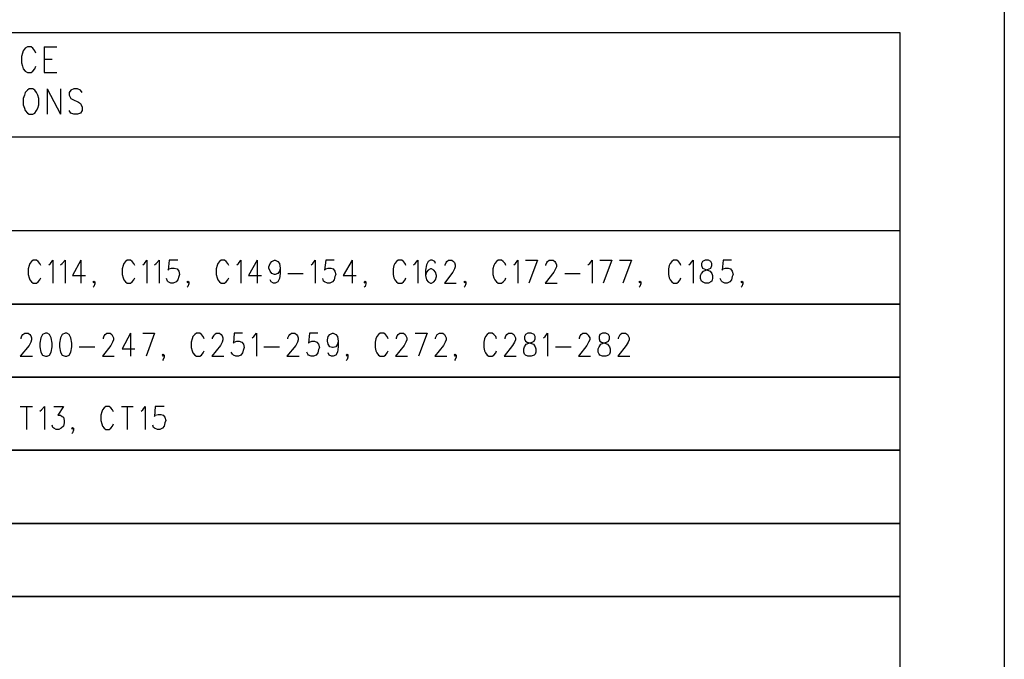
# Model space of a CAD drawing. Extents: x 11.9 to 28.1, y 10.8 to 21.2.
# Tile 37 of 39: x 25.7 to 28.1, y 18.2 to 19.7. Entities that reach past the tile are written whole.
import ezdxf

# ---------------------------------------------------------------- set-up
doc = ezdxf.new("R2010")
doc.units = 0
doc.header["$MEASUREMENT"] = 0
doc.layers.add('LAYNR1', color=2, linetype='Continuous')

msp = doc.modelspace()

# ---------------------------------------------------------------- linework, layer by layer
at = {"layer": 'LAYNR1', "color": 7}
for points in [[(28.093, 21.199), (28.093, 10.799)], [(25.775, 19.619), (25.773, 19.625), (25.768, 19.631), (25.764, 19.634), (25.755, 19.634), (25.75, 19.631), (25.745, 19.625), (25.743, 19.619), (25.741, 19.611), (25.741, 19.596), (25.743, 19.588), (25.745, 19.582), (25.75, 19.576), (25.755, 19.573), (25.764, 19.573), (25.768, 19.576), (25.773, 19.582), (25.775, 19.588)], [(25.775, 19.619), (25.773, 19.625), (25.768, 19.631), (25.764, 19.634), (25.755, 19.634), (25.75, 19.631), (25.745, 19.625), (25.743, 19.619), (25.741, 19.611), (25.741, 19.596), (25.743, 19.588), (25.745, 19.582), (25.75, 19.576), (25.755, 19.573), (25.764, 19.573), (25.768, 19.576), (25.773, 19.582), (25.775, 19.588)], [(25.795, 19.634), (25.795, 19.573)], [(25.795, 19.634), (25.825, 19.634)], [(25.795, 19.634), (25.795, 19.573)], [(25.795, 19.634), (25.825, 19.634)], [(25.795, 19.605), (25.814, 19.605)], [(25.795, 19.605), (25.814, 19.605)], [(25.795, 19.573), (25.825, 19.573)], [(25.795, 19.573), (25.825, 19.573)], [(25.802, 19.534), (25.802, 19.473)], [(25.802, 19.534), (25.834, 19.473)], [(25.802, 19.534), (25.802, 19.473)], [(25.802, 19.534), (25.834, 19.473)], [(25.834, 19.534), (25.834, 19.473)], [(25.834, 19.534), (25.834, 19.473)], [(25.886, 19.525), (25.882, 19.531), (25.875, 19.534), (25.866, 19.534), (25.859, 19.531), (25.855, 19.525), (25.855, 19.519), (25.857, 19.514), (25.859, 19.511), (25.864, 19.508), (25.877, 19.502), (25.882, 19.499), (25.884, 19.496), (25.886, 19.49), (25.886, 19.482), (25.882, 19.476), (25.875, 19.473), (25.866, 19.473), (25.859, 19.476), (25.855, 19.482)], [(25.886, 19.525), (25.882, 19.531), (25.875, 19.534), (25.866, 19.534), (25.859, 19.531), (25.855, 19.525), (25.855, 19.519), (25.857, 19.514), (25.859, 19.511), (25.864, 19.508), (25.877, 19.502), (25.882, 19.499), (25.884, 19.496), (25.886, 19.49), (25.886, 19.482), (25.882, 19.476), (25.875, 19.473), (25.866, 19.473), (25.859, 19.476), (25.855, 19.482)], [(25.787, 19.111), (25.785, 19.116), (25.781, 19.121), (25.777, 19.124), (25.769, 19.124), (25.765, 19.121), (25.761, 19.116), (25.759, 19.111)], [(25.806, 19.113), (25.81, 19.116), (25.816, 19.124), (25.816, 19.069)], [(25.834, 19.113), (25.838, 19.116), (25.845, 19.124), (25.845, 19.069)], [(25.883, 19.124), (25.863, 19.087), (25.894, 19.087)], [(25.883, 19.124), (25.883, 19.069)], [(26.012, 19.111), (26.01, 19.116), (26.006, 19.121), (26.002, 19.124), (25.994, 19.124), (25.99, 19.121), (25.986, 19.116), (25.984, 19.111)], [(26.031, 19.113), (26.035, 19.116), (26.041, 19.124), (26.041, 19.069)], [(26.059, 19.113), (26.063, 19.116), (26.07, 19.124), (26.07, 19.069)], [(26.115, 19.124), (26.094, 19.124), (26.092, 19.1), (26.094, 19.103), (26.1, 19.105), (26.106, 19.105), (26.113, 19.103), (26.117, 19.098), (26.119, 19.09)], [(26.237, 19.111), (26.235, 19.116), (26.231, 19.121), (26.227, 19.124), (26.219, 19.124), (26.215, 19.121), (26.211, 19.116), (26.209, 19.111)], [(26.256, 19.113), (26.26, 19.116), (26.266, 19.124), (26.266, 19.069)], [(26.305, 19.124), (26.284, 19.087), (26.315, 19.087)], [(26.305, 19.124), (26.305, 19.069)], [(26.346, 19.09), (26.34, 19.092), (26.336, 19.098), (26.333, 19.105), (26.333, 19.108), (26.336, 19.116), (26.34, 19.121), (26.346, 19.124), (26.348, 19.124), (26.354, 19.121), (26.358, 19.116), (26.36, 19.105), (26.36, 19.092), (26.358, 19.08), (26.354, 19.072), (26.348, 19.069)], [(26.434, 19.113), (26.438, 19.116), (26.444, 19.124), (26.444, 19.069)], [(26.489, 19.124), (26.469, 19.124), (26.466, 19.1), (26.469, 19.103), (26.475, 19.105), (26.481, 19.105), (26.487, 19.103), (26.491, 19.098), (26.493, 19.09)], [(26.532, 19.124), (26.511, 19.087), (26.542, 19.087)], [(26.532, 19.124), (26.532, 19.069)], [(26.661, 19.111), (26.659, 19.116), (26.655, 19.121), (26.651, 19.124), (26.642, 19.124), (26.638, 19.121), (26.634, 19.116), (26.632, 19.111)], [(26.679, 19.113), (26.683, 19.116), (26.689, 19.124), (26.689, 19.069)], [(26.732, 19.116), (26.73, 19.121), (26.724, 19.124), (26.72, 19.124), (26.714, 19.121), (26.71, 19.113), (26.708, 19.1), (26.708, 19.087), (26.71, 19.077), (26.714, 19.072), (26.72, 19.069)], [(26.755, 19.111), (26.755, 19.113), (26.757, 19.118), (26.759, 19.121), (26.763, 19.124), (26.771, 19.124), (26.775, 19.121), (26.777, 19.118), (26.779, 19.113), (26.779, 19.108), (26.777, 19.103), (26.773, 19.095), (26.753, 19.069)], [(26.9, 19.111), (26.898, 19.116), (26.894, 19.121), (26.89, 19.124), (26.882, 19.124), (26.878, 19.121), (26.874, 19.116), (26.871, 19.111)], [(26.919, 19.113), (26.923, 19.116), (26.929, 19.124), (26.929, 19.069)], [(26.947, 19.124), (26.976, 19.124)], [(26.976, 19.124), (26.955, 19.069)], [(26.996, 19.111), (26.996, 19.113), (26.998, 19.118), (27, 19.121), (27.004, 19.124), (27.013, 19.124), (27.017, 19.121), (27.019, 19.118), (27.021, 19.113), (27.021, 19.108), (27.019, 19.103), (27.015, 19.095), (26.994, 19.069)], [(27.096, 19.113), (27.101, 19.116), (27.107, 19.124), (27.107, 19.069)], [(27.125, 19.124), (27.154, 19.124)], [(27.154, 19.124), (27.133, 19.069)], [(27.172, 19.124), (27.201, 19.124)], [(27.201, 19.124), (27.18, 19.069)], [(27.319, 19.111), (27.317, 19.116), (27.313, 19.121), (27.309, 19.124), (27.301, 19.124), (27.297, 19.121), (27.293, 19.116), (27.291, 19.111)], [(27.338, 19.113), (27.342, 19.116), (27.348, 19.124), (27.348, 19.069)], [(27.377, 19.124), (27.371, 19.121), (27.368, 19.116), (27.368, 19.111)], [(27.393, 19.111), (27.393, 19.116), (27.391, 19.121), (27.385, 19.124), (27.377, 19.124)], [(27.44, 19.124), (27.42, 19.124), (27.418, 19.1), (27.42, 19.103), (27.426, 19.105), (27.432, 19.105), (27.438, 19.103), (27.442, 19.098), (27.444, 19.09)], [(25.759, 19.111), (25.757, 19.103), (25.757, 19.09)], [(25.757, 19.09), (25.759, 19.082), (25.761, 19.077), (25.765, 19.072), (25.769, 19.069)], [(25.984, 19.111), (25.982, 19.103), (25.982, 19.09)], [(25.982, 19.09), (25.984, 19.082), (25.986, 19.077), (25.99, 19.072), (25.994, 19.069)], [(26.119, 19.09), (26.117, 19.085), (26.115, 19.077), (26.111, 19.072), (26.104, 19.069)], [(26.209, 19.111), (26.207, 19.103), (26.207, 19.09)], [(26.207, 19.09), (26.209, 19.082), (26.211, 19.077), (26.215, 19.072), (26.219, 19.069)], [(26.348, 19.09), (26.346, 19.09)], [(26.36, 19.105), (26.358, 19.098), (26.354, 19.092), (26.348, 19.09)], [(26.378, 19.092), (26.415, 19.092)], [(26.493, 19.09), (26.491, 19.085), (26.489, 19.077), (26.485, 19.072), (26.479, 19.069)], [(26.632, 19.111), (26.63, 19.103), (26.63, 19.09)], [(26.63, 19.09), (26.632, 19.082), (26.634, 19.077), (26.638, 19.072), (26.642, 19.069)], [(26.722, 19.069), (26.728, 19.072), (26.732, 19.077), (26.734, 19.085), (26.734, 19.087), (26.732, 19.095), (26.728, 19.1), (26.722, 19.103), (26.72, 19.103), (26.714, 19.1), (26.71, 19.095), (26.708, 19.087)], [(26.871, 19.111), (26.869, 19.103), (26.869, 19.09)], [(26.869, 19.09), (26.871, 19.082), (26.874, 19.077), (26.878, 19.072), (26.882, 19.069)], [(27.041, 19.092), (27.078, 19.092)], [(27.291, 19.111), (27.289, 19.103), (27.289, 19.09)], [(27.289, 19.09), (27.291, 19.082), (27.293, 19.077), (27.297, 19.072), (27.301, 19.069)], [(27.377, 19.069), (27.371, 19.072), (27.368, 19.074), (27.366, 19.08), (27.366, 19.087), (27.368, 19.092), (27.373, 19.098), (27.379, 19.1), (27.387, 19.103), (27.391, 19.105), (27.393, 19.111)], [(27.368, 19.111), (27.371, 19.105), (27.375, 19.103), (27.383, 19.1), (27.389, 19.098), (27.393, 19.092), (27.395, 19.087), (27.395, 19.08), (27.393, 19.074), (27.391, 19.072), (27.385, 19.069)], [(27.444, 19.09), (27.442, 19.085), (27.44, 19.077), (27.436, 19.072), (27.43, 19.069)], [(25.769, 19.069), (25.777, 19.069)], [(25.777, 19.069), (25.781, 19.072), (25.785, 19.077), (25.787, 19.082)], [(25.914, 19.069), (25.912, 19.072), (25.914, 19.074), (25.916, 19.072), (25.916, 19.067), (25.914, 19.061), (25.912, 19.059)], [(25.916, 19.072), (25.914, 19.069)], [(25.994, 19.069), (26.002, 19.069)], [(26.002, 19.069), (26.006, 19.072), (26.01, 19.077), (26.012, 19.082)], [(26.098, 19.069), (26.092, 19.072), (26.09, 19.074), (26.088, 19.08)], [(26.104, 19.069), (26.098, 19.069)], [(26.139, 19.069), (26.137, 19.072), (26.139, 19.074), (26.141, 19.072), (26.141, 19.067), (26.139, 19.061), (26.137, 19.059)], [(26.141, 19.072), (26.139, 19.069)], [(26.219, 19.069), (26.227, 19.069)], [(26.227, 19.069), (26.231, 19.072), (26.235, 19.077), (26.237, 19.082)], [(26.344, 19.069), (26.338, 19.072), (26.336, 19.077)], [(26.348, 19.069), (26.344, 19.069)], [(26.473, 19.069), (26.466, 19.072), (26.464, 19.074), (26.462, 19.08)], [(26.479, 19.069), (26.473, 19.069)], [(26.563, 19.069), (26.561, 19.072), (26.563, 19.074), (26.565, 19.072), (26.565, 19.067), (26.563, 19.061), (26.561, 19.059)], [(26.565, 19.072), (26.563, 19.069)], [(26.642, 19.069), (26.651, 19.069)], [(26.651, 19.069), (26.655, 19.072), (26.659, 19.077), (26.661, 19.082)], [(26.72, 19.069), (26.722, 19.069)], [(26.753, 19.069), (26.781, 19.069)], [(26.802, 19.069), (26.8, 19.072), (26.802, 19.074), (26.804, 19.072), (26.804, 19.067), (26.802, 19.061), (26.8, 19.059)], [(26.804, 19.072), (26.802, 19.069)], [(26.882, 19.069), (26.89, 19.069)], [(26.89, 19.069), (26.894, 19.072), (26.898, 19.077), (26.9, 19.082)], [(26.994, 19.069), (27.023, 19.069)], [(27.221, 19.069), (27.219, 19.072), (27.221, 19.074), (27.223, 19.072), (27.223, 19.067), (27.221, 19.061), (27.219, 19.059)], [(27.223, 19.072), (27.221, 19.069)], [(27.301, 19.069), (27.309, 19.069)], [(27.309, 19.069), (27.313, 19.072), (27.317, 19.077), (27.319, 19.082)], [(27.385, 19.069), (27.377, 19.069)], [(27.424, 19.069), (27.418, 19.072), (27.416, 19.074), (27.413, 19.08)], [(27.43, 19.069), (27.424, 19.069)], [(27.465, 19.069), (27.463, 19.072), (27.465, 19.074), (27.467, 19.072), (27.467, 19.067), (27.465, 19.061), (27.463, 19.059)], [(27.467, 19.072), (27.465, 19.069)], [(25.74, 18.936), (25.74, 18.938), (25.742, 18.943), (25.744, 18.946), (25.749, 18.949), (25.757, 18.949), (25.761, 18.946), (25.763, 18.943), (25.765, 18.938), (25.765, 18.933), (25.763, 18.928), (25.759, 18.92), (25.738, 18.894)], [(25.798, 18.949), (25.791, 18.946), (25.787, 18.938), (25.785, 18.925), (25.785, 18.917), (25.787, 18.904), (25.791, 18.897), (25.798, 18.894)], [(25.802, 18.894), (25.808, 18.897), (25.812, 18.904), (25.814, 18.917), (25.814, 18.925), (25.812, 18.938), (25.808, 18.946), (25.802, 18.949), (25.798, 18.949)], [(25.845, 18.949), (25.838, 18.946), (25.834, 18.938), (25.832, 18.925), (25.832, 18.917), (25.834, 18.904), (25.838, 18.897), (25.845, 18.894)], [(25.849, 18.894), (25.855, 18.897), (25.859, 18.904), (25.861, 18.917), (25.861, 18.925), (25.859, 18.938), (25.855, 18.946), (25.849, 18.949), (25.845, 18.949)], [(25.937, 18.936), (25.937, 18.938), (25.939, 18.943), (25.941, 18.946), (25.945, 18.949), (25.953, 18.949), (25.957, 18.946), (25.959, 18.943), (25.961, 18.938), (25.961, 18.933), (25.959, 18.928), (25.955, 18.92), (25.935, 18.894)], [(26.002, 18.949), (25.982, 18.912), (26.012, 18.912)], [(26.002, 18.949), (26.002, 18.894)], [(26.031, 18.949), (26.059, 18.949)], [(26.059, 18.949), (26.039, 18.894)], [(26.178, 18.936), (26.176, 18.941), (26.172, 18.946), (26.168, 18.949), (26.16, 18.949), (26.156, 18.946), (26.151, 18.941), (26.149, 18.936)], [(26.198, 18.936), (26.198, 18.938), (26.201, 18.943), (26.203, 18.946), (26.207, 18.949), (26.215, 18.949), (26.219, 18.946), (26.221, 18.943), (26.223, 18.938), (26.223, 18.933), (26.221, 18.928), (26.217, 18.92), (26.196, 18.894)], [(26.27, 18.949), (26.25, 18.949), (26.248, 18.925), (26.25, 18.928), (26.256, 18.93), (26.262, 18.93), (26.268, 18.928), (26.272, 18.923), (26.274, 18.915)], [(26.293, 18.938), (26.297, 18.941), (26.303, 18.949), (26.303, 18.894)], [(26.378, 18.936), (26.378, 18.938), (26.381, 18.943), (26.383, 18.946), (26.387, 18.949), (26.395, 18.949), (26.399, 18.946), (26.401, 18.943), (26.403, 18.938), (26.403, 18.933), (26.401, 18.928), (26.397, 18.92), (26.376, 18.894)], [(26.45, 18.949), (26.43, 18.949), (26.428, 18.925), (26.43, 18.928), (26.436, 18.93), (26.442, 18.93), (26.448, 18.928), (26.452, 18.923), (26.454, 18.915)], [(26.485, 18.915), (26.479, 18.917), (26.475, 18.923), (26.473, 18.93), (26.473, 18.933), (26.475, 18.941), (26.479, 18.946), (26.485, 18.949), (26.487, 18.949), (26.493, 18.946), (26.497, 18.941), (26.499, 18.93), (26.499, 18.917), (26.497, 18.904), (26.493, 18.897), (26.487, 18.894)], [(26.618, 18.936), (26.616, 18.941), (26.612, 18.946), (26.608, 18.949), (26.599, 18.949), (26.595, 18.946), (26.591, 18.941), (26.589, 18.936)], [(26.638, 18.936), (26.638, 18.938), (26.64, 18.943), (26.642, 18.946), (26.646, 18.949), (26.655, 18.949), (26.659, 18.946), (26.661, 18.943), (26.663, 18.938), (26.663, 18.933), (26.661, 18.928), (26.657, 18.92), (26.636, 18.894)], [(26.683, 18.949), (26.712, 18.949)], [(26.712, 18.949), (26.691, 18.894)], [(26.732, 18.936), (26.732, 18.938), (26.734, 18.943), (26.736, 18.946), (26.741, 18.949), (26.749, 18.949), (26.753, 18.946), (26.755, 18.943), (26.757, 18.938), (26.757, 18.933), (26.755, 18.928), (26.751, 18.92), (26.73, 18.894)], [(26.878, 18.936), (26.876, 18.941), (26.871, 18.946), (26.867, 18.949), (26.859, 18.949), (26.855, 18.946), (26.851, 18.941), (26.849, 18.936)], [(26.898, 18.936), (26.898, 18.938), (26.9, 18.943), (26.902, 18.946), (26.906, 18.949), (26.914, 18.949), (26.919, 18.946), (26.921, 18.943), (26.923, 18.938), (26.923, 18.933), (26.921, 18.928), (26.916, 18.92), (26.896, 18.894)], [(26.953, 18.949), (26.947, 18.946), (26.945, 18.941), (26.945, 18.936)], [(26.97, 18.936), (26.97, 18.941), (26.968, 18.946), (26.961, 18.949), (26.953, 18.949)], [(26.99, 18.938), (26.994, 18.941), (27, 18.949), (27, 18.894)], [(27.076, 18.936), (27.076, 18.938), (27.078, 18.943), (27.08, 18.946), (27.084, 18.949), (27.092, 18.949), (27.096, 18.946), (27.098, 18.943), (27.101, 18.938), (27.101, 18.933), (27.098, 18.928), (27.094, 18.92), (27.074, 18.894)], [(27.131, 18.949), (27.125, 18.946), (27.123, 18.941), (27.123, 18.936)], [(27.148, 18.936), (27.148, 18.941), (27.146, 18.946), (27.139, 18.949), (27.131, 18.949)], [(27.17, 18.936), (27.17, 18.938), (27.172, 18.943), (27.174, 18.946), (27.178, 18.949), (27.186, 18.949), (27.191, 18.946), (27.193, 18.943), (27.195, 18.938), (27.195, 18.933), (27.193, 18.928), (27.188, 18.92), (27.168, 18.894)], [(26.149, 18.936), (26.147, 18.928), (26.147, 18.915)], [(26.499, 18.93), (26.497, 18.923), (26.493, 18.917), (26.487, 18.915)], [(26.589, 18.936), (26.587, 18.928), (26.587, 18.915)], [(26.849, 18.936), (26.847, 18.928), (26.847, 18.915)], [(26.953, 18.894), (26.947, 18.897), (26.945, 18.899), (26.943, 18.904), (26.943, 18.912), (26.945, 18.917), (26.949, 18.923), (26.955, 18.925), (26.963, 18.928), (26.968, 18.93), (26.97, 18.936)], [(26.945, 18.936), (26.947, 18.93), (26.951, 18.928), (26.959, 18.925), (26.966, 18.923), (26.97, 18.917), (26.972, 18.912), (26.972, 18.904), (26.97, 18.899), (26.968, 18.897), (26.961, 18.894)], [(27.131, 18.894), (27.125, 18.897), (27.123, 18.899), (27.121, 18.904), (27.121, 18.912), (27.123, 18.917), (27.127, 18.923), (27.133, 18.925), (27.141, 18.928), (27.146, 18.93), (27.148, 18.936)], [(27.123, 18.936), (27.125, 18.93), (27.129, 18.928), (27.137, 18.925), (27.143, 18.923), (27.148, 18.917), (27.15, 18.912), (27.15, 18.904), (27.148, 18.899), (27.146, 18.897), (27.139, 18.894)], [(25.879, 18.917), (25.916, 18.917)], [(26.147, 18.915), (26.149, 18.907), (26.151, 18.902), (26.156, 18.897), (26.16, 18.894)], [(26.168, 18.894), (26.172, 18.897), (26.176, 18.902), (26.178, 18.907)], [(26.254, 18.894), (26.248, 18.897), (26.246, 18.899), (26.243, 18.904)], [(26.274, 18.915), (26.272, 18.91), (26.27, 18.902), (26.266, 18.897), (26.26, 18.894)], [(26.321, 18.917), (26.358, 18.917)], [(26.434, 18.894), (26.428, 18.897), (26.426, 18.899), (26.424, 18.904)], [(26.454, 18.915), (26.452, 18.91), (26.45, 18.902), (26.446, 18.897), (26.44, 18.894)], [(26.483, 18.894), (26.477, 18.897), (26.475, 18.902)], [(26.487, 18.915), (26.485, 18.915)], [(26.587, 18.915), (26.589, 18.907), (26.591, 18.902), (26.595, 18.897), (26.599, 18.894)], [(26.608, 18.894), (26.612, 18.897), (26.616, 18.902), (26.618, 18.907)], [(26.847, 18.915), (26.849, 18.907), (26.851, 18.902), (26.855, 18.897), (26.859, 18.894)], [(26.867, 18.894), (26.871, 18.897), (26.876, 18.902), (26.878, 18.907)], [(27.019, 18.917), (27.056, 18.917)], [(25.738, 18.894), (25.767, 18.894)], [(25.798, 18.894), (25.802, 18.894)], [(25.845, 18.894), (25.849, 18.894)], [(25.935, 18.894), (25.963, 18.894)], [(26.08, 18.894), (26.078, 18.897), (26.08, 18.899), (26.082, 18.897), (26.082, 18.892), (26.08, 18.886), (26.078, 18.884)], [(26.082, 18.897), (26.08, 18.894)], [(26.16, 18.894), (26.168, 18.894)], [(26.196, 18.894), (26.225, 18.894)], [(26.26, 18.894), (26.254, 18.894)], [(26.376, 18.894), (26.405, 18.894)], [(26.44, 18.894), (26.434, 18.894)], [(26.487, 18.894), (26.483, 18.894)], [(26.52, 18.894), (26.518, 18.897), (26.52, 18.899), (26.522, 18.897), (26.522, 18.892), (26.52, 18.886), (26.518, 18.884)], [(26.522, 18.897), (26.52, 18.894)], [(26.599, 18.894), (26.608, 18.894)], [(26.636, 18.894), (26.665, 18.894)], [(26.73, 18.894), (26.759, 18.894)], [(26.779, 18.894), (26.777, 18.897), (26.779, 18.899), (26.781, 18.897), (26.781, 18.892), (26.779, 18.886), (26.777, 18.884)], [(26.781, 18.897), (26.779, 18.894)], [(26.859, 18.894), (26.867, 18.894)], [(26.896, 18.894), (26.925, 18.894)], [(26.961, 18.894), (26.953, 18.894)], [(27.074, 18.894), (27.103, 18.894)], [(27.139, 18.894), (27.131, 18.894)], [(27.168, 18.894), (27.197, 18.894)], [(25.738, 18.774), (25.767, 18.774)], [(25.753, 18.774), (25.753, 18.719)], [(25.785, 18.763), (25.789, 18.766), (25.796, 18.774), (25.796, 18.719)], [(25.818, 18.774), (25.841, 18.774), (25.828, 18.753), (25.834, 18.753), (25.838, 18.75), (25.841, 18.748), (25.843, 18.74)], [(25.933, 18.761), (25.931, 18.753), (25.931, 18.74)], [(25.961, 18.761), (25.959, 18.766), (25.955, 18.771), (25.951, 18.774), (25.943, 18.774), (25.939, 18.771), (25.935, 18.766), (25.933, 18.761)], [(25.98, 18.774), (26.008, 18.774)], [(25.994, 18.774), (25.994, 18.719)], [(26.027, 18.763), (26.031, 18.766), (26.037, 18.774), (26.037, 18.719)], [(26.082, 18.774), (26.061, 18.774), (26.059, 18.75), (26.061, 18.753), (26.068, 18.755), (26.074, 18.755), (26.08, 18.753), (26.084, 18.748), (26.086, 18.74)], [(25.843, 18.74), (25.843, 18.735), (25.841, 18.727), (25.836, 18.722), (25.83, 18.719)], [(25.931, 18.74), (25.933, 18.732), (25.935, 18.727), (25.939, 18.722), (25.943, 18.719)], [(26.086, 18.74), (26.084, 18.735), (26.082, 18.727), (26.078, 18.722), (26.072, 18.719)], [(25.824, 18.719), (25.818, 18.722), (25.816, 18.724), (25.814, 18.729)], [(25.83, 18.719), (25.824, 18.719)], [(25.863, 18.719), (25.861, 18.722), (25.863, 18.724), (25.865, 18.722), (25.865, 18.717), (25.863, 18.711), (25.861, 18.709)], [(25.865, 18.722), (25.863, 18.719)], [(25.943, 18.719), (25.951, 18.719)], [(25.951, 18.719), (25.955, 18.722), (25.959, 18.727), (25.961, 18.732)], [(26.066, 18.719), (26.059, 18.722), (26.057, 18.724), (26.055, 18.729)], [(26.072, 18.719), (26.066, 18.719)]]:
    msp.add_lwpolyline(points, dxfattribs=at)
for points in [[(24.934, 19.669), (27.843, 19.669), (27.843, 19.019), (24.934, 19.019), (24.934, 19.669)], [(25.759, 19.534), (25.755, 19.531), (25.75, 19.525), (25.748, 19.519), (25.745, 19.511), (25.745, 19.496), (25.748, 19.488), (25.75, 19.482), (25.755, 19.476), (25.759, 19.473), (25.768, 19.473), (25.773, 19.476), (25.777, 19.482), (25.78, 19.488), (25.782, 19.496), (25.782, 19.511), (25.78, 19.519), (25.777, 19.525), (25.773, 19.531), (25.768, 19.534), (25.759, 19.534)], [(25.759, 19.534), (25.755, 19.531), (25.75, 19.525), (25.748, 19.519), (25.745, 19.511), (25.745, 19.496), (25.748, 19.488), (25.75, 19.482), (25.755, 19.476), (25.759, 19.473), (25.768, 19.473), (25.773, 19.476), (25.777, 19.482), (25.78, 19.488), (25.782, 19.496), (25.782, 19.511), (25.78, 19.519), (25.777, 19.525), (25.773, 19.531), (25.768, 19.534), (25.759, 19.534)], [(24.934, 19.419), (27.843, 19.419), (27.843, 19.194), (24.934, 19.194), (24.934, 19.419)], [(24.934, 18.844), (24.934, 19.019), (27.843, 19.019), (27.843, 18.844), (24.934, 18.844)], [(24.934, 18.669), (24.934, 18.844), (27.843, 18.844), (27.843, 18.669), (24.934, 18.669)], [(24.934, 18.494), (24.934, 18.669), (27.843, 18.669), (27.843, 18.494), (24.934, 18.494)], [(24.934, 18.319), (24.934, 18.494), (27.843, 18.494), (27.843, 18.319), (24.934, 18.319)], [(24.934, 18.144), (24.934, 18.319), (27.843, 18.319), (27.843, 18.144), (24.934, 18.144)]]:
    msp.add_lwpolyline(points, close=True, dxfattribs=at)

doc.saveas('drawing.dxf')
